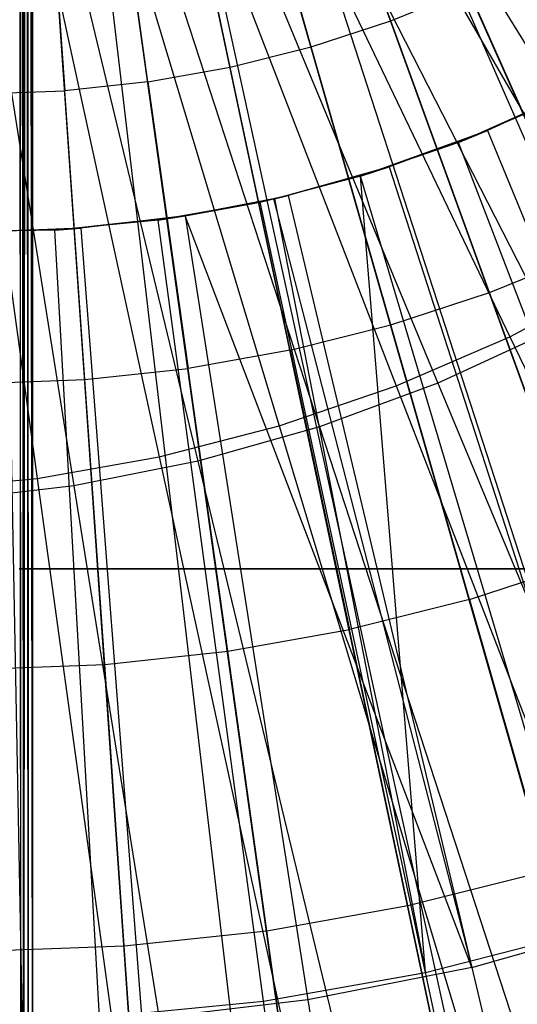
# Model space of a CAD drawing. Extents: x 0.05 to 6.09, y -3 to 3.03.
# Tile 53 of 124: x 3.11 to 3.25, y -0.61 to -0.32. Entities that reach past the tile are written whole.
import ezdxf

# ---------------------------------------------------------------- set-up
doc = ezdxf.new("R2010")
doc.units = 0
doc.header["$MEASUREMENT"] = 0
doc.layers.get('0').update_dxf_attribs({"color": 13, "linetype": 'CONTINUOUS'})

# ---------------------------------------------------------------- blocks, each defined once
blk = doc.blocks.new('PROFILE_SNOW_BALL_PLAFON_P')
at = {"color": 0}
for p, q in [((3.10761, 1.9055, 7.96024), (3.10919, -0.64832, 7.96165)), ((3.10841, -0.6491, 7.96067), (3.10761, 1.9055, 7.96024)), ((3.10841, -0.6491, 7.96067), (3.10761, 1.9055, 7.96024)), ((3.10761, 1.9055, 7.96024), (3.10919, -0.64832, 7.96165)), ((3.10919, -0.64832, 7.96165), (3.10906, 1.9055, 7.96152)), ((3.10919, -0.64832, 7.96165), (3.10906, 1.9055, 7.96152)), ((3.11052, -0.64699, 7.96244), (3.10906, 1.9055, 7.96152)), ((3.11052, -0.64699, 7.96244), (3.10906, 1.9055, 7.96152)), ((3.11052, -0.64699, 7.96244), (3.11034, 1.9055, 7.96237)), ((3.11052, -0.64699, 7.96244), (3.11034, 1.9055, 7.96237)), ((3.11184, -0.64566, 7.96267), (3.11034, 1.9055, 7.96237)), ((3.11184, -0.64566, 7.96267), (3.11034, 1.9055, 7.96237)), ((3.11184, 1.9055, 7.96267), (3.11184, -0.64566, 7.96267)), ((3.11184, 1.9055, 7.96267), (3.11184, -0.64566, 7.96267)), ((3.10841, -0.6491, 6.44105), (3.10762, 0.64666, 6.44151)), ((3.10762, 0.64666, 6.44151), (3.10919, -0.64832, 6.44008)), ((3.10841, -0.6491, 6.44105), (3.10762, 0.64666, 6.44151)), ((3.10762, 0.64666, 6.44151), (3.10919, -0.64832, 6.44008)), ((3.10905, 0.64666, 6.44022), (3.10919, -0.64832, 6.44008)), ((3.10905, 0.64666, 6.44022), (3.10919, -0.64832, 6.44008)), ((3.11033, 0.64666, 6.43935), (3.10919, -0.64832, 6.44008)), ((3.11033, 0.64666, 6.43935), (3.10919, -0.64832, 6.44008)), ((3.11033, 0.64666, 6.43935), (3.11052, -0.64699, 6.43928)), ((3.11184, -0.64566, 6.43905), (3.11033, 0.64666, 6.43935)), ((3.11184, -0.64566, 6.43905), (3.11033, 0.64666, 6.43935)), ((3.11033, 0.64666, 6.43935), (3.11052, -0.64699, 6.43928)), ((3.11184, -0.64566, 6.43905), (3.11184, 0.64666, 6.43905)), ((3.11184, -0.64566, 6.43905), (3.11184, 0.64666, 6.43905)), ((3.16842, -0.15168, 6.4179), (3.45111, -0.79866, 6.19926)), ((3.16842, -0.15168, 6.4179), (3.45111, -0.79866, 6.19926)), ((3.1695, -0.15121, 6.41789), (3.45641, -0.79631, 6.19922)), ((3.1695, -0.15121, 6.41789), (3.45641, -0.79631, 6.19922)), ((3.15791, -0.15591, 6.41797), (3.39913, -0.81957, 6.19964)), ((3.15791, -0.15591, 6.41797), (3.39913, -0.81957, 6.19964)), ((3.152, -0.15795, 6.41802), (3.36991, -0.82969, 6.19986)), ((3.152, -0.15795, 6.41802), (3.36991, -0.82969, 6.19986)), ((3.14603, -0.15979, 6.41806), (3.34036, -0.83878, 6.20008)), ((3.14603, -0.15979, 6.41806), (3.34036, -0.83878, 6.20008)), ((3.12159, -0.16503, 6.41824), (3.21952, -0.86468, 6.20097)), ((3.12159, -0.16503, 6.41824), (3.21952, -0.86468, 6.20097)), ((3.1339, -0.16284, 6.41815), (3.28039, -0.85384, 6.20052)), ((3.1339, -0.16284, 6.41815), (3.28039, -0.85384, 6.20052)), ((3.13505, -0.16259, 6.41814), (3.28606, -0.8526, 6.20048)), ((3.13505, -0.16259, 6.41814), (3.28606, -0.8526, 6.20048)), ((3.10018, -0.16678, 6.4184), (3.11365, -0.87331, 6.20176)), ((3.10018, -0.16678, 6.4184), (3.11365, -0.87331, 6.20176)), ((3.10916, -0.16636, 6.41834), (3.15804, -0.87125, 6.20143)), ((3.10916, -0.16636, 6.41834), (3.15804, -0.87125, 6.20143)), ((3.11772, -0.16554, 6.41827), (3.20036, -0.86719, 6.20112)), ((3.11772, -0.16554, 6.41827), (3.20036, -0.86719, 6.20112)), ((3.21727, -0.31882, 6.38456), (3.18777, -0.23783, 6.40268)), ((3.21727, -0.31882, 6.38456), (3.18777, -0.23783, 6.40268)), ((3.19388, -0.32646, 6.38473), (3.1701, -0.2436, 6.40281)), ((3.19388, -0.32646, 6.38473), (3.1701, -0.2436, 6.40281)), ((3.17001, -0.33246, 6.38491), (3.15207, -0.24813, 6.40295)), ((3.17001, -0.33246, 6.38491), (3.15207, -0.24813, 6.40295)), ((3.14578, -0.33677, 6.38509), (3.13377, -0.25139, 6.40308)), ((3.14578, -0.33677, 6.38509), (3.13377, -0.25139, 6.40308)), ((3.11528, -0.25337, 6.40322), (3.12131, -0.33939, 6.38527)), ((3.11528, -0.25337, 6.40322), (3.12131, -0.33939, 6.38527)), ((3.21727, -0.31882, 6.38456), (3.24008, -0.30956, 6.38439)), ((3.21727, -0.31882, 6.38456), (3.24008, -0.30956, 6.38439)), ((3.27467, -0.38725, 6.36344), (3.24008, -0.30956, 6.38439)), ((3.27467, -0.38725, 6.36344), (3.24008, -0.30956, 6.38439)), ((3.19388, -0.32646, 6.38473), (3.21727, -0.31882, 6.38456)), ((3.19388, -0.32646, 6.38473), (3.21727, -0.31882, 6.38456)), ((3.24636, -0.39875, 6.36365), (3.21727, -0.31882, 6.38456)), ((3.24636, -0.39875, 6.36365), (3.21727, -0.31882, 6.38456)), ((3.17001, -0.33246, 6.38491), (3.19388, -0.32646, 6.38473)), ((3.17001, -0.33246, 6.38491), (3.19388, -0.32646, 6.38473)), ((3.21732, -0.40824, 6.36386), (3.19388, -0.32646, 6.38473)), ((3.21732, -0.40824, 6.36386), (3.19388, -0.32646, 6.38473)), ((3.14578, -0.33677, 6.38509), (3.17001, -0.33246, 6.38491)), ((3.14578, -0.33677, 6.38509), (3.17001, -0.33246, 6.38491)), ((3.18769, -0.41568, 6.36408), (3.17001, -0.33246, 6.38491)), ((3.18769, -0.41568, 6.36408), (3.17001, -0.33246, 6.38491)), ((3.14578, -0.33677, 6.38509), (3.12131, -0.33939, 6.38527)), ((3.14578, -0.33677, 6.38509), (3.12131, -0.33939, 6.38527)), ((3.14578, -0.33677, 6.38509), (3.15761, -0.42103, 6.36431)), ((3.14578, -0.33677, 6.38509), (3.15761, -0.42103, 6.36431)), ((3.09671, -0.34029, 6.38545), (3.12131, -0.33939, 6.38527)), ((3.09671, -0.34029, 6.38545), (3.12131, -0.33939, 6.38527)), ((3.12723, -0.42428, 6.36453), (3.12131, -0.33939, 6.38527)), ((3.12723, -0.42428, 6.36453), (3.12131, -0.33939, 6.38527)), ((3.24636, -0.39875, 6.36365), (3.27467, -0.38725, 6.36344)), ((3.24636, -0.39875, 6.36365), (3.27467, -0.38725, 6.36344)), ((3.21732, -0.40824, 6.36386), (3.24636, -0.39875, 6.36365)), ((3.21732, -0.40824, 6.36386), (3.24636, -0.39875, 6.36365)), ((3.27506, -0.47766, 6.33995), (3.24636, -0.39875, 6.36365)), ((3.27506, -0.47766, 6.33995), (3.24636, -0.39875, 6.36365)), ((3.18769, -0.41568, 6.36408), (3.21732, -0.40824, 6.36386)), ((3.18769, -0.41568, 6.36408), (3.21732, -0.40824, 6.36386)), ((3.24045, -0.48897, 6.34021), (3.21732, -0.40824, 6.36386)), ((3.24045, -0.48897, 6.34021), (3.21732, -0.40824, 6.36386)), ((3.18769, -0.41568, 6.36408), (3.15761, -0.42103, 6.36431)), ((3.18769, -0.41568, 6.36408), (3.15761, -0.42103, 6.36431)), ((3.18769, -0.41568, 6.36408), (3.20513, -0.49784, 6.34047)), ((3.18769, -0.41568, 6.36408), (3.20513, -0.49784, 6.34047)), ((3.12723, -0.42428, 6.36453), (3.15761, -0.42103, 6.36431)), ((3.12723, -0.42428, 6.36453), (3.15761, -0.42103, 6.36431)), ((3.16927, -0.50423, 6.34074), (3.15761, -0.42103, 6.36431)), ((3.16927, -0.50423, 6.34074), (3.15761, -0.42103, 6.36431)), ((3.0967, -0.4254, 6.36476), (3.12723, -0.42428, 6.36453)), ((3.0967, -0.4254, 6.36476), (3.12723, -0.42428, 6.36453)), ((3.13306, -0.50809, 6.34101), (3.12723, -0.42428, 6.36453)), ((3.13306, -0.50809, 6.34101), (3.12723, -0.42428, 6.36453)), ((3.24045, -0.48897, 6.34021), (3.27506, -0.47766, 6.33995)), ((3.24045, -0.48897, 6.34021), (3.27506, -0.47766, 6.33995)), ((3.10791, -0.47993, 7.70716), (3.37562, -0.47993, 7.70716)), ((3.37562, -0.47993, 7.61031), (3.10791, -0.47993, 7.61031)), ((3.37562, -0.47993, 7.61031), (3.10791, -0.47993, 7.61031)), ((3.10791, -0.47993, 7.70716), (3.37562, -0.47993, 7.70716)), ((3.24045, -0.48897, 6.34021), (3.20513, -0.49784, 6.34047)), ((3.24045, -0.48897, 6.34021), (3.20513, -0.49784, 6.34047)), ((3.24045, -0.48897, 6.34021), (3.26326, -0.56872, 6.31377)), ((3.24045, -0.48897, 6.34021), (3.26326, -0.56872, 6.31377)), ((3.16927, -0.50423, 6.34074), (3.20513, -0.49784, 6.34047)), ((3.16927, -0.50423, 6.34074), (3.20513, -0.49784, 6.34047)), ((3.22233, -0.579, 6.31407), (3.20513, -0.49784, 6.34047)), ((3.22233, -0.579, 6.31407), (3.20513, -0.49784, 6.34047)), ((3.13306, -0.50809, 6.34101), (3.16927, -0.50423, 6.34074)), ((3.13306, -0.50809, 6.34101), (3.16927, -0.50423, 6.34074)), ((3.18077, -0.5864, 6.31438), (3.16927, -0.50423, 6.34074)), ((3.18077, -0.5864, 6.31438), (3.16927, -0.50423, 6.34074)), ((3.09667, -0.50943, 6.34128), (3.13306, -0.50809, 6.34101)), ((3.09667, -0.50943, 6.34128), (3.13306, -0.50809, 6.34101)), ((3.1388, -0.59088, 6.31469), (3.13306, -0.50809, 6.34101)), ((3.1388, -0.59088, 6.31469), (3.13306, -0.50809, 6.34101)), ((3.22233, -0.579, 6.31407), (3.26326, -0.56872, 6.31377)), ((3.22233, -0.579, 6.31407), (3.26326, -0.56872, 6.31377)), ((3.18077, -0.5864, 6.31438), (3.22233, -0.579, 6.31407)), ((3.18077, -0.5864, 6.31438), (3.22233, -0.579, 6.31407)), ((3.2393, -0.6592, 6.28488), (3.22233, -0.579, 6.31407)), ((3.2393, -0.6592, 6.28488), (3.22233, -0.579, 6.31407)), ((3.1388, -0.59088, 6.31469), (3.18077, -0.5864, 6.31438)), ((3.1388, -0.59088, 6.31469), (3.18077, -0.5864, 6.31438)), ((3.19211, -0.66761, 6.28523), (3.18077, -0.5864, 6.31438)), ((3.19211, -0.66761, 6.28523), (3.18077, -0.5864, 6.31438)), ((3.09662, -0.59243, 6.31501), (3.1388, -0.59088, 6.31469)), ((3.09662, -0.59243, 6.31501), (3.1388, -0.59088, 6.31469)), ((3.14444, -0.6727, 6.28558), (3.1388, -0.59088, 6.31469)), ((3.14444, -0.6727, 6.28558), (3.1388, -0.59088, 6.31469))]:
    blk.add_line(p, q, dxfattribs=at)
blk = doc.blocks.new('GRUPUJ_1')
at = {"color": 0}
for p, q in [((3.11281, 2.8125, 0.01787), (3.23006, 2.60988, 0.05342)), ((3.11281, 2.8125, 0.01787), (3.23006, 2.60988, 0.05342)), ((3.11944, 2.814, 0.05896), (3.24288, 2.61303, 0.09676)), ((3.11944, 2.814, 0.05896), (3.24288, 2.61303, 0.09676)), ((3.09661, 2.80397, 0.01799), (3.19781, 2.5929, 0.05366)), ((3.09661, 2.80397, 0.01799), (3.19781, 2.5929, 0.05366)), ((3.10314, 2.80487, 0.05908), (3.21043, 2.59486, 0.097)), ((3.10314, 2.80487, 0.05908), (3.21043, 2.59486, 0.097)), ((3.07981, 2.79672, 0.01811), (3.16434, 2.57846, 0.05391)), ((3.07981, 2.79672, 0.01811), (3.16434, 2.57846, 0.05391)), ((3.08617, 2.79705, 0.0592), (3.17665, 2.57928, 0.09725)), ((3.08617, 2.79705, 0.0592), (3.17665, 2.57928, 0.09725)), ((3.06249, 2.7908, 0.01824), (3.12986, 2.56666, 0.05416)), ((3.06249, 2.7908, 0.01824), (3.12986, 2.56666, 0.05416)), ((3.06864, 2.79058, 0.05933), (3.14176, 2.56641, 0.09751)), ((3.06864, 2.79058, 0.05933), (3.14176, 2.56641, 0.09751)), ((3.04476, 2.78623, 0.01837), (3.09456, 2.55757, 0.05443)), ((3.04476, 2.78623, 0.01837), (3.09456, 2.55757, 0.05443)), ((3.02674, 2.78305, 0.01851), (3.05867, 2.55124, 0.05469)), ((3.02674, 2.78305, 0.01851), (3.05867, 2.55124, 0.05469)), ((3.05065, 2.78551, 0.05947), (3.10596, 2.55632, 0.09777)), ((3.05065, 2.78551, 0.05947), (3.10596, 2.55632, 0.09777)), ((3.03233, 2.78187, 0.0596), (3.06948, 2.54906, 0.09804)), ((3.03233, 2.78187, 0.0596), (3.06948, 2.54906, 0.09804)), ((3.1827, 2.64997, 6.25129), (3.21927, 2.66644, 6.20737)), ((3.1827, 2.64997, 6.25129), (3.21927, 2.66644, 6.20737)), ((3.21927, 2.66644, 6.20737), (3.19123, 2.65351, 6.20758)), ((3.21927, 2.66644, 6.20737), (3.19123, 2.65351, 6.20758)), ((3.21071, 2.66205, 6.25108), (3.1827, 2.64997, 6.25129)), ((3.21071, 2.66205, 6.25108), (3.1827, 2.64997, 6.25129)), ((3.15384, 2.64009, 6.2515), (3.19123, 2.65351, 6.20758)), ((3.15384, 2.64009, 6.2515), (3.19123, 2.65351, 6.20758)), ((3.19123, 2.65351, 6.20758), (3.16225, 2.64282, 6.2078)), ((3.19123, 2.65351, 6.20758), (3.16225, 2.64282, 6.2078)), ((3.1827, 2.64997, 6.25129), (3.19123, 2.65351, 6.20758)), ((3.1827, 2.64997, 6.25129), (3.19123, 2.65351, 6.20758)), ((3.19123, 2.65351, 6.20758), (3.28019, 2.43783, 6.15635)), ((3.19123, 2.65351, 6.20758), (3.28019, 2.43783, 6.15635)), ((3.1827, 2.64997, 6.25129), (3.15384, 2.64009, 6.2515)), ((3.1827, 2.64997, 6.25129), (3.15384, 2.64009, 6.2515)), ((3.26584, 2.4337, 6.20249), (3.1827, 2.64997, 6.25129)), ((3.26584, 2.4337, 6.20249), (3.1827, 2.64997, 6.25129)), ((3.12855, 2.63343, 6.25169), (3.16225, 2.64282, 6.2078)), ((3.12855, 2.63343, 6.25169), (3.16225, 2.64282, 6.2078)), ((3.16225, 2.64282, 6.2078), (3.13253, 2.63443, 6.20802)), ((3.16225, 2.64282, 6.2078), (3.13253, 2.63443, 6.20802)), ((3.15384, 2.64009, 6.2515), (3.16225, 2.64282, 6.2078)), ((3.15384, 2.64009, 6.2515), (3.16225, 2.64282, 6.2078)), ((3.16225, 2.64282, 6.2078), (3.23401, 2.42079, 6.15669)), ((3.16225, 2.64282, 6.2078), (3.23401, 2.42079, 6.15669)), ((3.15384, 2.64009, 6.2515), (3.12855, 2.63343, 6.25169)), ((3.15384, 2.64009, 6.2515), (3.12855, 2.63343, 6.25169)), ((3.21997, 2.418, 6.20283), (3.15384, 2.64009, 6.2515)), ((3.17302, 2.40591, 6.20318), (3.15384, 2.64009, 6.2515)), ((3.17302, 2.40591, 6.20318), (3.15384, 2.64009, 6.2515)), ((3.21997, 2.418, 6.20283), (3.15384, 2.64009, 6.2515)), ((3.1243, 2.63248, 6.25172), (3.09426, 2.62718, 6.25194)), ((3.1243, 2.63248, 6.25172), (3.09426, 2.62718, 6.25194)), ((3.12823, 2.63343, 6.20805), (3.10223, 2.62841, 6.20824)), ((3.12823, 2.63343, 6.20805), (3.10223, 2.62841, 6.20824)), ((3.10223, 2.62841, 6.20824), (3.1243, 2.63248, 6.25172)), ((3.10223, 2.62841, 6.20824), (3.1243, 2.63248, 6.25172)), ((3.12855, 2.63343, 6.25169), (3.1243, 2.63248, 6.25172)), ((3.1243, 2.63248, 6.25172), (3.12823, 2.63343, 6.20805)), ((3.1243, 2.63248, 6.25172), (3.12823, 2.63343, 6.20805)), ((3.12855, 2.63343, 6.25169), (3.1243, 2.63248, 6.25172)), ((3.17302, 2.40591, 6.20318), (3.1243, 2.63248, 6.25172)), ((3.17302, 2.40591, 6.20318), (3.1243, 2.63248, 6.25172)), ((3.13253, 2.63443, 6.20802), (3.12823, 2.63343, 6.20805)), ((3.13253, 2.63443, 6.20802), (3.12823, 2.63343, 6.20805)), ((3.12823, 2.63343, 6.20805), (3.18665, 2.40743, 6.15705)), ((3.12823, 2.63343, 6.20805), (3.18665, 2.40743, 6.15705)), ((3.12855, 2.63343, 6.25169), (3.12823, 2.63343, 6.20805)), ((3.12855, 2.63343, 6.25169), (3.12823, 2.63343, 6.20805)), ((3.12855, 2.63343, 6.25169), (3.13253, 2.63443, 6.20802)), ((3.12855, 2.63343, 6.25169), (3.13253, 2.63443, 6.20802)), ((3.12855, 2.63343, 6.25169), (3.17302, 2.40591, 6.20318)), ((3.12855, 2.63343, 6.25169), (3.17302, 2.40591, 6.20318)), ((3.13253, 2.63443, 6.20802), (3.18665, 2.40743, 6.15705)), ((3.13253, 2.63443, 6.20802), (3.18665, 2.40743, 6.15705)), ((3.0639, 2.62423, 6.25217), (3.10223, 2.62841, 6.20824)), ((3.0639, 2.62423, 6.25217), (3.10223, 2.62841, 6.20824)), ((3.09426, 2.62718, 6.25194), (3.0639, 2.62423, 6.25217)), ((3.09426, 2.62718, 6.25194), (3.0639, 2.62423, 6.25217)), ((3.10223, 2.62841, 6.20824), (3.07156, 2.62478, 6.20847)), ((3.10223, 2.62841, 6.20824), (3.07156, 2.62478, 6.20847)), ((3.09426, 2.62718, 6.25194), (3.10223, 2.62841, 6.20824)), ((3.09426, 2.62718, 6.25194), (3.10223, 2.62841, 6.20824)), ((3.12527, 2.39749, 6.20353), (3.09426, 2.62718, 6.25194)), ((3.12527, 2.39749, 6.20353), (3.09426, 2.62718, 6.25194)), ((3.10223, 2.62841, 6.20824), (3.13838, 2.39783, 6.1574)), ((3.18665, 2.40743, 6.15705), (3.10223, 2.62841, 6.20824)), ((3.18665, 2.40743, 6.15705), (3.10223, 2.62841, 6.20824)), ((3.10223, 2.62841, 6.20824), (3.13838, 2.39783, 6.1574)), ((3.0334, 2.62364, 6.25239), (3.07156, 2.62478, 6.20847)), ((3.0334, 2.62364, 6.25239), (3.07156, 2.62478, 6.20847)), ((3.0639, 2.62423, 6.25217), (3.0334, 2.62364, 6.25239)), ((3.0639, 2.62423, 6.25217), (3.0334, 2.62364, 6.25239)), ((3.07156, 2.62478, 6.20847), (3.0407, 2.62356, 6.2087)), ((3.07156, 2.62478, 6.20847), (3.0407, 2.62356, 6.2087)), ((3.0639, 2.62423, 6.25217), (3.07156, 2.62478, 6.20847)), ((3.0639, 2.62423, 6.25217), (3.07156, 2.62478, 6.20847)), ((3.07702, 2.39279, 6.20389), (3.0639, 2.62423, 6.25217)), ((3.07702, 2.39279, 6.20389), (3.0639, 2.62423, 6.25217)), ((3.07156, 2.62478, 6.20847), (3.0895, 2.39205, 6.15777)), ((3.07156, 2.62478, 6.20847), (3.0895, 2.39205, 6.15777)), ((3.19781, 2.5929, 0.05366), (3.23006, 2.60988, 0.05342)), ((3.19781, 2.5929, 0.05366), (3.23006, 2.60988, 0.05342)), ((3.21043, 2.59486, 0.097), (3.17665, 2.57928, 0.09725)), ((3.21043, 2.59486, 0.097), (3.17665, 2.57928, 0.09725)), ((3.16434, 2.57846, 0.05391), (3.19781, 2.5929, 0.05366)), ((3.16434, 2.57846, 0.05391), (3.19781, 2.5929, 0.05366)), ((3.19781, 2.5929, 0.05366), (3.29767, 2.38489, 0.10682)), ((3.19781, 2.5929, 0.05366), (3.29767, 2.38489, 0.10682)), ((3.12986, 2.56666, 0.05416), (3.16434, 2.57846, 0.05391)), ((3.12986, 2.56666, 0.05416), (3.16434, 2.57846, 0.05391)), ((3.17665, 2.57928, 0.09725), (3.14176, 2.56641, 0.09751)), ((3.17665, 2.57928, 0.09725), (3.14176, 2.56641, 0.09751)), ((3.16434, 2.57846, 0.05391), (3.24779, 2.36337, 0.10719)), ((3.16434, 2.57846, 0.05391), (3.24779, 2.36337, 0.10719)), ((3.17665, 2.57928, 0.09725), (3.26587, 2.36491, 0.15328)), ((3.17665, 2.57928, 0.09725), (3.26587, 2.36491, 0.15328)), ((3.09456, 2.55757, 0.05443), (3.12986, 2.56666, 0.05416)), ((3.09456, 2.55757, 0.05443), (3.12986, 2.56666, 0.05416)), ((3.14176, 2.56641, 0.09751), (3.10596, 2.55632, 0.09777)), ((3.14176, 2.56641, 0.09751), (3.10596, 2.55632, 0.09777)), ((3.12986, 2.56666, 0.05416), (3.19638, 2.34578, 0.10757)), ((3.12986, 2.56666, 0.05416), (3.19638, 2.34578, 0.10757)), ((3.14176, 2.56641, 0.09751), (3.21388, 2.34573, 0.15366)), ((3.14176, 2.56641, 0.09751), (3.21388, 2.34573, 0.15366)), ((3.05867, 2.55124, 0.05469), (3.09456, 2.55757, 0.05443)), ((3.05867, 2.55124, 0.05469), (3.09456, 2.55757, 0.05443)), ((3.09456, 2.55757, 0.05443), (3.14377, 2.33223, 0.10796)), ((3.09456, 2.55757, 0.05443), (3.14377, 2.33223, 0.10796)), ((3.10596, 2.55632, 0.09777), (3.06948, 2.54906, 0.09804)), ((3.10596, 2.55632, 0.09777), (3.06948, 2.54906, 0.09804)), ((3.10596, 2.55632, 0.09777), (3.16055, 2.33069, 0.15406)), ((3.10596, 2.55632, 0.09777), (3.16055, 2.33069, 0.15406)), ((3.02239, 2.54771, 0.05496), (3.05867, 2.55124, 0.05469)), ((3.02239, 2.54771, 0.05496), (3.05867, 2.55124, 0.05469)), ((3.05867, 2.55124, 0.05469), (3.09027, 2.32279, 0.10836)), ((3.05867, 2.55124, 0.05469), (3.09027, 2.32279, 0.10836)), ((3.06948, 2.54906, 0.09804), (3.03255, 2.54469, 0.09832)), ((3.06948, 2.54906, 0.09804), (3.03255, 2.54469, 0.09832)), ((3.06948, 2.54906, 0.09804), (3.1062, 2.31987, 0.15446)), ((3.06948, 2.54906, 0.09804), (3.1062, 2.31987, 0.15446)), ((3.17302, 2.40591, 6.20318), (3.21997, 2.418, 6.20283)), ((3.17302, 2.40591, 6.20318), (3.21997, 2.418, 6.20283)), ((3.18665, 2.40743, 6.15705), (3.23401, 2.42079, 6.15669)), ((3.18665, 2.40743, 6.15705), (3.23401, 2.42079, 6.15669)), ((3.18665, 2.40743, 6.15705), (3.13838, 2.39783, 6.1574)), ((3.18665, 2.40743, 6.15705), (3.13838, 2.39783, 6.1574)), ((3.18665, 2.40743, 6.15705), (3.23957, 2.18487, 6.08831)), ((3.18665, 2.40743, 6.15705), (3.23957, 2.18487, 6.08831)), ((3.12527, 2.39749, 6.20353), (3.17302, 2.40591, 6.20318)), ((3.12527, 2.39749, 6.20353), (3.17302, 2.40591, 6.20318)), ((3.2207, 2.18351, 6.13737), (3.17302, 2.40591, 6.20318)), ((3.2207, 2.18351, 6.13737), (3.17302, 2.40591, 6.20318)), ((3.13838, 2.39783, 6.1574), (3.0895, 2.39205, 6.15777)), ((3.13838, 2.39783, 6.1574), (3.0895, 2.39205, 6.15777)), ((3.13838, 2.39783, 6.1574), (3.17367, 2.17177, 6.0888)), ((3.13838, 2.39783, 6.1574), (3.17367, 2.17177, 6.0888)), ((3.07702, 2.39279, 6.20389), (3.12527, 2.39749, 6.20353)), ((3.07702, 2.39279, 6.20389), (3.12527, 2.39749, 6.20353)), ((3.15558, 2.17203, 6.13785), (3.12527, 2.39749, 6.20353)), ((3.15558, 2.17203, 6.13785), (3.12527, 2.39749, 6.20353))]:
    blk.add_line(p, q, dxfattribs=at)
blk.add_blockref('PROFILE_SNOW_BALL_PLAFON_P', (-0.05452, 3.0046, -0.05645), dxfattribs=at)

msp = doc.modelspace()

# ---------------------------------------------------------------- block references
at = {"color": 0}
msp.add_blockref('GRUPUJ_1', (0.05452, -3.0046, 0.05645), dxfattribs=at)

doc.saveas('drawing.dxf')
